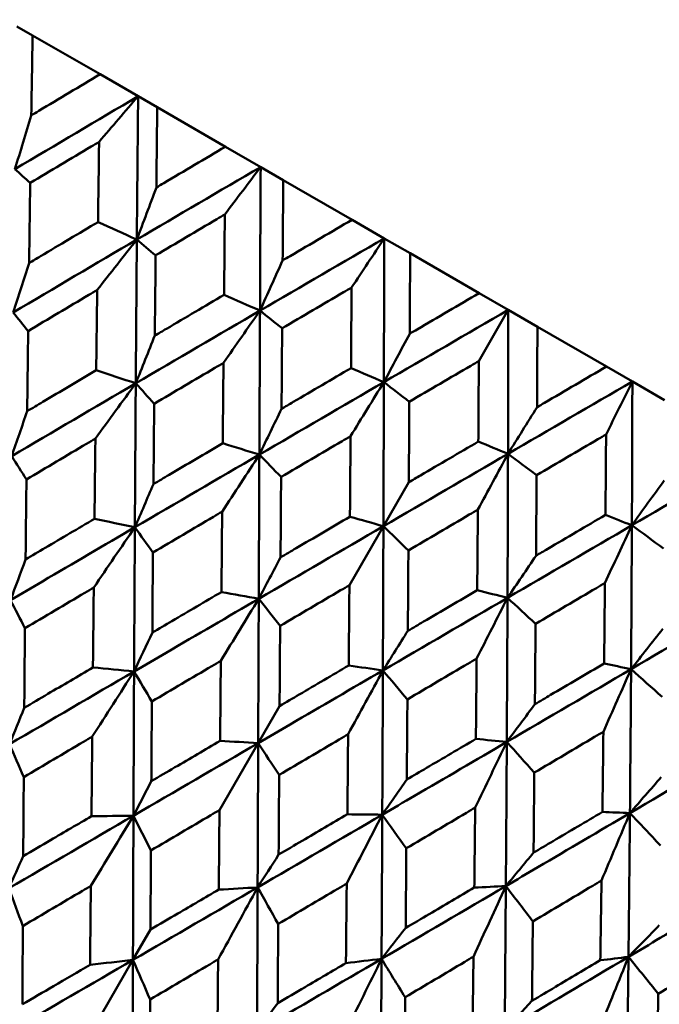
# Model space of a CAD drawing. Header units: millimetres. Extents: x 626 to 2725, y 57 to 2097.
# Tile 118 of 133: x 971.63 to 977.1, y 266.6 to 275.01. Entities that reach past the tile are written whole.
import ezdxf

# ---------------------------------------------------------------- set-up
doc = ezdxf.new("R2010")
doc.units = ezdxf.units.MM
doc.header["$LTSCALE"] = 10
doc.layers.add('Widoczne (ISO)', color=7, linetype='Continuous', lineweight=50)

msp = doc.modelspace()

# ---------------------------------------------------------------- linework, layer by layer
at = {"layer": 'Widoczne (ISO)'}
for p, q in [((971.606, 274.9573), (971.7399, 274.88)), ((972.316, 274.5473), (971.7399, 274.88)), ((972.316, 274.5473), (972.6414, 274.3595)), ((972.6414, 274.3595), (972.8051, 274.265)), ((973.3881, 273.9283), (972.8051, 274.265)), ((973.3881, 273.9283), (973.6892, 273.7545)), ((973.6892, 273.7545), (973.8821, 273.6431)), ((974.4698, 273.3038), (973.8821, 273.6431)), ((974.4698, 273.3038), (974.7454, 273.1447)), ((974.7454, 273.1447), (974.9668, 273.0169)), ((975.5568, 272.6763), (974.9668, 273.0169)), ((975.5568, 272.6763), (975.8058, 272.5325)), ((975.5536, 272.0959), (975.8058, 272.5325)), ((975.8058, 272.5325), (976.0547, 272.3888)), ((976.6447, 272.0482), (976.0547, 272.3888)), ((976.6447, 272.0482), (976.8661, 271.9203)), ((976.8661, 271.9203), (977.1417, 271.7612)), ((974.9553, 271.0596), (974.7383, 270.6837)), ((974.4475, 270.1799), (974.7383, 270.6837)), ((973.8507, 269.1463), (973.6678, 268.8295)), ((973.3371, 268.2567), (973.6678, 268.8295)), ((972.7473, 267.2351), (972.5975, 266.9757)), ((972.2259, 266.3321), (972.5975, 266.9757))]:
    msp.add_line(p, q, dxfattribs=at)
msp.add_circle((990.3219, 297.6753), 50, dxfattribs=at)
for points, knots in [([(971.7399, 274.88), (971.7364, 274.6769), (971.7331, 274.4737), (971.7294, 274.2458), (971.729, 274.2211), (971.7286, 274.1964)], [0, 0, 0, 0, 0.06135239, 0.06135239, 0.06879633, 0.06879633, 0.06879633, 0.06879633]), ([(971.7286, 274.1964), (971.7497, 274.2091), (971.7709, 274.2217), (971.9665, 274.3388), (972.1412, 274.4432), (972.316, 274.5473)], [0.05393723, 0.05393723, 0.05393723, 0.05393723, 0.06137399, 0.06137399, 0.12273355, 0.12273355, 0.12273355, 0.12273355]), ([(972.8051, 274.265), (972.8028, 274.0612), (972.8005, 273.8574), (972.798, 273.6288), (972.7977, 273.6041), (972.7974, 273.5793)], [0, 0, 0, 0, 0.06135239, 0.06135239, 0.06879633, 0.06879633, 0.06879633, 0.06879633]), ([(972.3081, 273.9697), (972.2853, 273.9561), (972.2624, 273.9425), (972.0661, 273.8255), (971.8928, 273.7221), (971.7197, 273.6185)], [0.05804162, 0.05804162, 0.05804162, 0.05804162, 0.06605559, 0.06605559, 0.12689392, 0.12689392, 0.12689392, 0.12689392]), ([(972.2991, 273.2839), (972.3017, 273.4859), (972.3043, 273.6879), (972.3074, 273.9164), (972.3077, 273.9431), (972.3081, 273.9697)], [0.00523804, 0.00523804, 0.00523804, 0.00523804, 0.06606705, 0.06606705, 0.07409033, 0.07409033, 0.07409033, 0.07409033]), ([(972.7974, 273.5793), (972.8187, 273.5919), (972.84, 273.6045), (973.0367, 273.7209), (973.2124, 273.8247), (973.3881, 273.9283)], [0.05393723, 0.05393723, 0.05393723, 0.05393723, 0.06137399, 0.06137399, 0.12273355, 0.12273355, 0.12273355, 0.12273355]), ([(971.7197, 273.6185), (971.7168, 273.4285), (971.7141, 273.2385), (971.7109, 273.01), (971.7103, 272.9717), (971.7098, 272.9334)], [0.00418374, 0.00418374, 0.00418374, 0.00418374, 0.06147247, 0.06147247, 0.07302352, 0.07302352, 0.07302352, 0.07302352]), ([(973.8821, 273.6431), (973.8806, 273.4389), (973.879, 273.2347), (973.8773, 273.0056), (973.8771, 272.9809), (973.8769, 272.9561)], [0, 0, 0, 0, 0.06135239, 0.06135239, 0.06879633, 0.06879633, 0.06879633, 0.06879633]), ([(973.3828, 273.3492), (973.3598, 273.3357), (973.3369, 273.3221), (973.1396, 273.2057), (972.9654, 273.1028), (972.7913, 272.9997)], [0.05804162, 0.05804162, 0.05804162, 0.05804162, 0.06605559, 0.06605559, 0.12689392, 0.12689392, 0.12689392, 0.12689392]), ([(973.3766, 272.6619), (973.3784, 272.8643), (973.3802, 273.0667), (973.3823, 273.2958), (973.3826, 273.3225), (973.3828, 273.3492)], [0.00523804, 0.00523804, 0.00523804, 0.00523804, 0.06606705, 0.06606705, 0.07409033, 0.07409033, 0.07409033, 0.07409033]), ([(971.7098, 272.9334), (971.7427, 272.953), (971.7756, 272.9726), (971.9719, 273.0895), (972.1355, 273.1868), (972.2991, 273.2839)], [0.04993807, 0.04993807, 0.04993807, 0.04993807, 0.0614821, 0.0614821, 0.11877783, 0.11877783, 0.11877783, 0.11877783]), ([(973.8769, 272.9561), (973.8983, 272.9686), (973.9197, 272.9812), (974.1172, 273.0971), (974.2935, 273.2005), (974.4698, 273.3038)], [0.05393723, 0.05393723, 0.05393723, 0.05393723, 0.06137399, 0.06137399, 0.12273355, 0.12273355, 0.12273355, 0.12273355]), ([(972.7913, 272.9997), (972.7894, 272.8093), (972.7875, 272.6187), (972.7852, 272.3897), (972.7849, 272.3513), (972.7845, 272.3129)], [0.00418374, 0.00418374, 0.00418374, 0.00418374, 0.06147247, 0.06147247, 0.07302352, 0.07302352, 0.07302352, 0.07302352]), ([(974.9668, 273.0169), (974.9656, 272.8125), (974.9645, 272.608), (974.9632, 272.3787), (974.963, 272.3539), (974.9629, 272.3291)], [0, 0, 0, 0, 0.06135239, 0.06135239, 0.06879633, 0.06879633, 0.06879633, 0.06879633]), ([(972.2918, 272.7035), (972.2677, 272.6892), (972.2436, 272.6749), (972.0468, 272.558), (971.8744, 272.4553), (971.702, 272.3525)], [0.06241522, 0.06241522, 0.06241522, 0.06241522, 0.0708546, 0.0708546, 0.13127416, 0.13127416, 0.13127416, 0.13127416]), ([(972.2835, 272.0168), (972.2858, 272.2177), (972.2883, 272.4185), (972.2911, 272.6474), (972.2914, 272.6754), (972.2918, 272.7035)], [0.01044349, 0.01044349, 0.01044349, 0.01044349, 0.07085106, 0.07085106, 0.07930241, 0.07930241, 0.07930241, 0.07930241]), ([(972.7845, 272.3129), (972.8176, 272.3324), (972.8506, 272.3519), (973.0479, 272.4683), (973.2122, 272.5651), (973.3766, 272.6619)], [0.04993807, 0.04993807, 0.04993807, 0.04993807, 0.0614821, 0.0614821, 0.11877783, 0.11877783, 0.11877783, 0.11877783]), ([(974.4661, 272.7238), (974.443, 272.7103), (974.42, 272.6968), (974.2221, 272.5807), (974.0474, 272.4781), (973.8727, 272.3754)], [0.05804162, 0.05804162, 0.05804162, 0.05804162, 0.06605559, 0.06605559, 0.12689392, 0.12689392, 0.12689392, 0.12689392]), ([(974.4614, 272.0355), (974.4628, 272.2382), (974.4642, 272.4409), (974.4657, 272.6703), (974.4659, 272.697), (974.4661, 272.7238)], [0.00523804, 0.00523804, 0.00523804, 0.00523804, 0.06606705, 0.06606705, 0.07409033, 0.07409033, 0.07409033, 0.07409033]), ([(974.9629, 272.3291), (974.9843, 272.3416), (975.0057, 272.3541), (975.2036, 272.4699), (975.3802, 272.5731), (975.5568, 272.6763)], [0.05393723, 0.05393723, 0.05393723, 0.05393723, 0.06137399, 0.06137399, 0.12273355, 0.12273355, 0.12273355, 0.12273355]), ([(971.702, 272.3525), (971.6998, 272.1759), (971.6976, 271.9993), (971.6948, 271.7709), (971.6942, 271.7192), (971.6936, 271.6674)], [0.00838421, 0.00838421, 0.00838421, 0.00838421, 0.06155515, 0.06155515, 0.07712864, 0.07712864, 0.07712864, 0.07712864]), ([(973.8727, 272.3754), (973.8713, 272.1846), (973.8699, 271.9938), (973.8683, 271.7644), (973.868, 271.7259), (973.8678, 271.6875)], [0.00418374, 0.00418374, 0.00418374, 0.00418374, 0.06147247, 0.06147247, 0.07302352, 0.07302352, 0.07302352, 0.07302352]), ([(976.0547, 272.3888), (976.0537, 272.1843), (976.0526, 271.9798), (976.0513, 271.7505), (976.0511, 271.7257), (976.051, 271.7009)], [0, 0, 0, 0, 0.06135239, 0.06135239, 0.06879633, 0.06879633, 0.06879633, 0.06879633]), ([(973.3713, 272.0803), (973.3471, 272.066), (973.3229, 272.0517), (973.1254, 271.9353), (972.9522, 271.833), (972.7791, 271.7307)], [0.06241522, 0.06241522, 0.06241522, 0.06241522, 0.0708546, 0.0708546, 0.13127416, 0.13127416, 0.13127416, 0.13127416]), ([(973.3651, 271.3923), (973.3669, 271.5935), (973.3687, 271.7947), (973.3708, 272.024), (973.3711, 272.0521), (973.3713, 272.0803)], [0.01044349, 0.01044349, 0.01044349, 0.01044349, 0.07085106, 0.07085106, 0.07930241, 0.07930241, 0.07930241, 0.07930241]), ([(975.5536, 272.0959), (975.5306, 272.0824), (975.5075, 272.0689), (975.3094, 271.953), (975.1345, 271.8505), (974.9595, 271.7479)], [0.05804162, 0.05804162, 0.05804162, 0.05804162, 0.06605559, 0.06605559, 0.12689392, 0.12689392, 0.12689392, 0.12689392]), ([(975.5494, 271.4074), (975.5507, 271.6101), (975.552, 271.8129), (975.5533, 272.0424), (975.5535, 272.0691), (975.5536, 272.0959)], [0.00523804, 0.00523804, 0.00523804, 0.00523804, 0.06606705, 0.06606705, 0.07409033, 0.07409033, 0.07409033, 0.07409033]), ([(971.6936, 271.6674), (971.7381, 271.6938), (971.7826, 271.7202), (971.9791, 271.8367), (972.1313, 271.9268), (972.2835, 272.0168)], [0.04598621, 0.04598621, 0.04598621, 0.04598621, 0.06155279, 0.06155279, 0.11473062, 0.11473062, 0.11473062, 0.11473062]), ([(973.8678, 271.6875), (973.9009, 271.7069), (973.9341, 271.7264), (974.132, 271.8424), (974.2967, 271.939), (974.4614, 272.0355)], [0.04993807, 0.04993807, 0.04993807, 0.04993807, 0.0614821, 0.0614821, 0.11877783, 0.11877783, 0.11877783, 0.11877783]), ([(976.051, 271.7009), (976.0724, 271.7134), (976.0938, 271.7259), (976.2917, 271.8417), (976.4682, 271.9449), (976.6447, 272.0482)], [0.05393723, 0.05393723, 0.05393723, 0.05393723, 0.06137399, 0.06137399, 0.12273355, 0.12273355, 0.12273355, 0.12273355]), ([(972.7791, 271.7307), (972.7775, 271.5537), (972.7759, 271.3767), (972.774, 271.1479), (972.7735, 271.096), (972.7731, 271.0441)], [0.00838421, 0.00838421, 0.00838421, 0.00838421, 0.06155515, 0.06155515, 0.07712864, 0.07712864, 0.07712864, 0.07712864]), ([(974.9595, 271.7479), (974.9584, 271.557), (974.9572, 271.366), (974.9558, 271.1366), (974.9556, 271.0981), (974.9553, 271.0596)], [0.00418374, 0.00418374, 0.00418374, 0.00418374, 0.06147247, 0.06147247, 0.07302352, 0.07302352, 0.07302352, 0.07302352]), ([(972.2766, 271.4333), (972.2517, 271.4185), (972.2268, 271.4037), (972.0301, 271.2871), (971.8585, 271.1852), (971.687, 271.0832)], [0.06686277, 0.06686277, 0.06686277, 0.06686277, 0.07557848, 0.07557848, 0.13558897, 0.13558897, 0.13558897, 0.13558897]), ([(972.269, 270.7472), (972.2711, 270.9469), (972.2734, 271.1465), (972.276, 271.3752), (972.2763, 271.4042), (972.2766, 271.4333)], [0.01556037, 0.01556037, 0.01556037, 0.01556037, 0.07555527, 0.07555527, 0.08428623, 0.08428623, 0.08428623, 0.08428623]), ([(972.7731, 271.0441), (972.8178, 271.0704), (972.8624, 271.0967), (973.0597, 271.2128), (973.2124, 271.3026), (973.3651, 271.3923)], [0.04598621, 0.04598621, 0.04598621, 0.04598621, 0.06155279, 0.06155279, 0.11473062, 0.11473062, 0.11473062, 0.11473062]), ([(974.4573, 271.4533), (974.433, 271.4391), (974.4087, 271.4248), (974.2108, 271.3086), (974.0373, 271.2066), (973.8637, 271.1045)], [0.06241522, 0.06241522, 0.06241522, 0.06241522, 0.0708546, 0.0708546, 0.13127416, 0.13127416, 0.13127416, 0.13127416]), ([(974.4521, 270.7648), (974.4536, 270.9661), (974.4552, 271.1675), (974.4568, 271.397), (974.4571, 271.4251), (974.4573, 271.4533)], [0.01044349, 0.01044349, 0.01044349, 0.01044349, 0.07085106, 0.07085106, 0.07930241, 0.07930241, 0.07930241, 0.07930241]), ([(974.9553, 271.0596), (974.9885, 271.079), (975.0217, 271.0984), (975.2198, 271.2144), (975.3846, 271.3109), (975.5494, 271.4074)], [0.04993807, 0.04993807, 0.04993807, 0.04993807, 0.0614821, 0.0614821, 0.11877783, 0.11877783, 0.11877783, 0.11877783]), ([(976.6412, 271.468), (976.6182, 271.4545), (976.5951, 271.441), (976.3972, 271.3249), (976.2224, 271.2224), (976.0475, 271.1198)], [0.05804162, 0.05804162, 0.05804162, 0.05804162, 0.06605559, 0.06605559, 0.12689392, 0.12689392, 0.12689392, 0.12689392]), ([(976.6362, 270.7799), (976.6378, 270.9825), (976.6393, 271.1851), (976.6409, 271.4145), (976.641, 271.4412), (976.6412, 271.468)], [0.00523804, 0.00523804, 0.00523804, 0.00523804, 0.06606705, 0.06606705, 0.07409033, 0.07409033, 0.07409033, 0.07409033]), ([(971.687, 271.0832), (971.6852, 270.9203), (971.6835, 270.7573), (971.6812, 270.5294), (971.6805, 270.4645), (971.6799, 270.3996)], [0.01259731, 0.01259731, 0.01259731, 0.01259731, 0.06159863, 0.06159863, 0.08110666, 0.08110666, 0.08110666, 0.08110666]), ([(973.8637, 271.1045), (973.8625, 270.9273), (973.8613, 270.7501), (973.8597, 270.521), (973.8594, 270.4691), (973.859, 270.4172)], [0.00838421, 0.00838421, 0.00838421, 0.00838421, 0.06155515, 0.06155515, 0.07712864, 0.07712864, 0.07712864, 0.07712864]), ([(976.0475, 271.1198), (976.0463, 270.9289), (976.045, 270.738), (976.0434, 270.5086), (976.0432, 270.4701), (976.0429, 270.4316)], [0.00418374, 0.00418374, 0.00418374, 0.00418374, 0.06147247, 0.06147247, 0.07302352, 0.07302352, 0.07302352, 0.07302352]), ([(973.3599, 270.8078), (973.3349, 270.7931), (973.3099, 270.7784), (973.1126, 270.6621), (972.9405, 270.5605), (972.7683, 270.4589)], [0.06686277, 0.06686277, 0.06686277, 0.06686277, 0.07557848, 0.07557848, 0.13558897, 0.13558897, 0.13558897, 0.13558897]), ([(973.3538, 270.1209), (973.3556, 270.3208), (973.3574, 270.5207), (973.3594, 270.7497), (973.3597, 270.7788), (973.3599, 270.8078)], [0.01556037, 0.01556037, 0.01556037, 0.01556037, 0.07555527, 0.07555527, 0.08428623, 0.08428623, 0.08428623, 0.08428623]), ([(975.5454, 270.8251), (975.5211, 270.8108), (975.4968, 270.7966), (975.2989, 270.6804), (975.1253, 270.5784), (974.9517, 270.4763)], [0.06241522, 0.06241522, 0.06241522, 0.06241522, 0.0708546, 0.0708546, 0.13127416, 0.13127416, 0.13127416, 0.13127416]), ([(975.54, 270.1366), (975.5417, 270.3379), (975.5432, 270.5393), (975.5449, 270.7687), (975.5452, 270.7969), (975.5454, 270.8251)], [0.01044349, 0.01044349, 0.01044349, 0.01044349, 0.07085106, 0.07085106, 0.07930241, 0.07930241, 0.07930241, 0.07930241]), ([(971.6799, 270.3996), (971.7357, 270.4326), (971.7916, 270.4656), (971.9879, 270.5815), (972.1284, 270.6644), (972.269, 270.7472)], [0.04208868, 0.04208868, 0.04208868, 0.04208868, 0.06158988, 0.06158988, 0.11059803, 0.11059803, 0.11059803, 0.11059803]), ([(973.859, 270.4172), (973.9038, 270.4434), (973.9486, 270.4697), (974.1462, 270.5855), (974.2992, 270.6752), (974.4521, 270.7648)], [0.04598621, 0.04598621, 0.04598621, 0.04598621, 0.06155279, 0.06155279, 0.11473062, 0.11473062, 0.11473062, 0.11473062]), ([(976.0429, 270.4316), (976.0761, 270.4511), (976.1092, 270.4706), (976.307, 270.5867), (976.4716, 270.6833), (976.6362, 270.7799)], [0.04993807, 0.04993807, 0.04993807, 0.04993807, 0.0614821, 0.0614821, 0.11877783, 0.11877783, 0.11877783, 0.11877783]), ([(972.6138, 270.6745), (972.3505, 270.5205), (972.0874, 270.3664), (971.7333, 270.1588), (971.642, 270.1053), (971.5508, 270.0517)], [0.3692784, 0.3692784, 0.3692784, 0.3692784, 0.4608442, 0.4608442, 0.492629, 0.492629, 0.492629, 0.492629]), ([(972.6138, 270.6745), (972.612, 270.3695), (972.6104, 270.0645), (972.6083, 269.6536), (972.6077, 269.5477), (972.6072, 269.4418)], [0.3692784, 0.3692784, 0.3692784, 0.3692784, 0.4608442, 0.4608442, 0.492629, 0.492629, 0.492629, 0.492629]), ([(974.9517, 270.4763), (974.9505, 270.2991), (974.9494, 270.1219), (974.9478, 269.8928), (974.9475, 269.8409), (974.9471, 269.789)], [0.00838421, 0.00838421, 0.00838421, 0.00838421, 0.06155515, 0.06155515, 0.07712864, 0.07712864, 0.07712864, 0.07712864]), ([(972.7683, 270.4589), (972.7671, 270.2957), (972.7658, 270.1324), (972.7641, 269.9042), (972.7636, 269.8392), (972.7632, 269.7742)], [0.01259731, 0.01259731, 0.01259731, 0.01259731, 0.06159863, 0.06159863, 0.08110666, 0.08110666, 0.08110666, 0.08110666]), ([(972.2626, 270.16), (972.2374, 270.145), (972.2122, 270.1301), (972.016, 270.014), (971.8451, 269.9128), (971.6744, 269.8116)], [0.07138254, 0.07138254, 0.07138254, 0.07138254, 0.08018544, 0.08018544, 0.13983561, 0.13983561, 0.13983561, 0.13983561]), ([(972.2555, 269.4761), (972.2575, 269.6747), (972.2596, 269.8733), (972.262, 270.1012), (972.2623, 270.1306), (972.2626, 270.16)], [0.02053386, 0.02053386, 0.02053386, 0.02053386, 0.08016461, 0.08016461, 0.08898694, 0.08898694, 0.08898694, 0.08898694]), ([(974.4475, 270.1799), (974.4224, 270.1652), (974.3974, 270.1505), (974.1999, 270.0343), (974.0275, 269.9329), (973.8552, 269.8314)], [0.06686277, 0.06686277, 0.06686277, 0.06686277, 0.07557848, 0.07557848, 0.13558897, 0.13558897, 0.13558897, 0.13558897]), ([(974.4418, 269.4927), (974.4435, 269.6927), (974.4452, 269.8927), (974.447, 270.1217), (974.4472, 270.1508), (974.4475, 270.1799)], [0.01556037, 0.01556037, 0.01556037, 0.01556037, 0.07555527, 0.07555527, 0.08428623, 0.08428623, 0.08428623, 0.08428623]), ([(974.9471, 269.789), (974.9919, 269.8152), (975.0367, 269.8414), (975.2343, 269.9573), (975.3872, 270.047), (975.54, 270.1366)], [0.04598621, 0.04598621, 0.04598621, 0.04598621, 0.06155279, 0.06155279, 0.11473062, 0.11473062, 0.11473062, 0.11473062]), ([(976.6313, 270.1981), (976.6071, 270.1838), (976.5829, 270.1696), (976.3854, 270.0531), (976.212, 269.951), (976.0386, 269.8488)], [0.06241522, 0.06241522, 0.06241522, 0.06241522, 0.0708546, 0.0708546, 0.13127416, 0.13127416, 0.13127416, 0.13127416]), ([(976.6247, 269.5104), (976.6267, 269.7115), (976.6287, 269.9126), (976.6308, 270.1418), (976.6311, 270.17), (976.6313, 270.1981)], [0.01044349, 0.01044349, 0.01044349, 0.01044349, 0.07085106, 0.07085106, 0.07930241, 0.07930241, 0.07930241, 0.07930241]), ([(973.6727, 270.0632), (973.4089, 269.9094), (973.1452, 269.7557), (972.7902, 269.5486), (972.6987, 269.4952), (972.6072, 269.4418)], [0.3692784, 0.3692784, 0.3692784, 0.3692784, 0.4608442, 0.4608442, 0.492629, 0.492629, 0.492629, 0.492629]), ([(972.7632, 269.7742), (972.8192, 269.8071), (972.8752, 269.84), (973.0721, 269.9556), (973.2129, 270.0382), (973.3538, 270.1209)], [0.04208868, 0.04208868, 0.04208868, 0.04208868, 0.06158988, 0.06158988, 0.11059803, 0.11059803, 0.11059803, 0.11059803]), ([(973.6727, 270.0632), (973.6715, 269.7579), (973.6703, 269.4526), (973.6686, 269.0414), (973.6682, 268.9355), (973.6678, 268.8295)], [0.3692784, 0.3692784, 0.3692784, 0.3692784, 0.4608442, 0.4608442, 0.492629, 0.492629, 0.492629, 0.492629]), ([(971.6744, 269.8116), (971.673, 269.6626), (971.6718, 269.5135), (971.6699, 269.2867), (971.6692, 269.2089), (971.6686, 269.1311)], [0.01681985, 0.01681985, 0.01681985, 0.01681985, 0.06159108, 0.06159108, 0.08495433, 0.08495433, 0.08495433, 0.08495433]), ([(973.8552, 269.8314), (973.8541, 269.6681), (973.853, 269.5047), (973.8516, 269.2764), (973.8511, 269.2113), (973.8507, 269.1463)], [0.01259731, 0.01259731, 0.01259731, 0.01259731, 0.06159863, 0.06159863, 0.08110666, 0.08110666, 0.08110666, 0.08110666]), ([(976.0386, 269.8488), (976.0373, 269.6717), (976.0359, 269.4946), (976.034, 269.2657), (976.0335, 269.2138), (976.0331, 269.162)], [0.00838421, 0.00838421, 0.00838421, 0.00838421, 0.06155515, 0.06155515, 0.07712864, 0.07712864, 0.07712864, 0.07712864]), ([(975.535, 269.552), (975.51, 269.5373), (975.485, 269.5225), (975.2877, 269.4063), (975.1154, 269.3048), (974.9432, 269.2032)], [0.06686277, 0.06686277, 0.06686277, 0.06686277, 0.07557848, 0.07557848, 0.13558897, 0.13558897, 0.13558897, 0.13558897]), ([(975.5286, 268.8652), (975.5306, 269.065), (975.5325, 269.2649), (975.5345, 269.4939), (975.5348, 269.5229), (975.535, 269.552)], [0.01556037, 0.01556037, 0.01556037, 0.01556037, 0.07555527, 0.07555527, 0.08428623, 0.08428623, 0.08428623, 0.08428623]), ([(971.6686, 269.1311), (971.7357, 269.1706), (971.8027, 269.21), (971.9983, 269.325), (972.1269, 269.4005), (972.2555, 269.4761)], [0.03825175, 0.03825175, 0.03825175, 0.03825175, 0.06160817, 0.06160817, 0.10638617, 0.10638617, 0.10638617, 0.10638617]), ([(973.3486, 269.533), (973.3233, 269.5181), (973.298, 269.5032), (973.1015, 269.3873), (972.9302, 269.2864), (972.759, 269.1854)], [0.07138254, 0.07138254, 0.07138254, 0.07138254, 0.08018544, 0.08018544, 0.13983561, 0.13983561, 0.13983561, 0.13983561]), ([(973.3424, 268.8485), (973.3442, 269.0473), (973.346, 269.246), (973.348, 269.4742), (973.3483, 269.5036), (973.3486, 269.533)], [0.02053386, 0.02053386, 0.02053386, 0.02053386, 0.08016461, 0.08016461, 0.08898694, 0.08898694, 0.08898694, 0.08898694]), ([(973.8507, 269.1463), (973.9068, 269.1792), (973.9629, 269.212), (974.1599, 269.3275), (974.3009, 269.4101), (974.4418, 269.4927)], [0.04208868, 0.04208868, 0.04208868, 0.04208868, 0.06158988, 0.06158988, 0.11059803, 0.11059803, 0.11059803, 0.11059803]), ([(976.0331, 269.162), (976.0778, 269.1883), (976.1224, 269.2146), (976.3197, 269.3307), (976.4722, 269.4205), (976.6247, 269.5104)], [0.04598621, 0.04598621, 0.04598621, 0.04598621, 0.06155279, 0.06155279, 0.11473062, 0.11473062, 0.11473062, 0.11473062]), ([(974.7337, 269.4506), (974.47, 269.2969), (974.2062, 269.1432), (973.8509, 268.9362), (973.7594, 268.8828), (973.6678, 268.8295)], [0.3692784, 0.3692784, 0.3692784, 0.3692784, 0.4608442, 0.4608442, 0.492629, 0.492629, 0.492629, 0.492629]), ([(974.7337, 269.4506), (974.7325, 269.1453), (974.7312, 268.84), (974.7294, 268.429), (974.7289, 268.3231), (974.7284, 268.2172)], [0.3692784, 0.3692784, 0.3692784, 0.3692784, 0.4608442, 0.4608442, 0.492629, 0.492629, 0.492629, 0.492629]), ([(972.759, 269.1854), (972.758, 269.0362), (972.757, 268.887), (972.7556, 268.6599), (972.7551, 268.582), (972.7546, 268.5042)], [0.01681985, 0.01681985, 0.01681985, 0.01681985, 0.06159108, 0.06159108, 0.08495433, 0.08495433, 0.08495433, 0.08495433]), ([(974.9432, 269.2032), (974.942, 269.0399), (974.9409, 268.8767), (974.9392, 268.6484), (974.9388, 268.5834), (974.9383, 268.5184)], [0.01259731, 0.01259731, 0.01259731, 0.01259731, 0.06159863, 0.06159863, 0.08110666, 0.08110666, 0.08110666, 0.08110666]), ([(972.2496, 268.8846), (972.2247, 268.8699), (972.1998, 268.8553), (972.0046, 268.74), (971.8344, 268.6393), (971.6642, 268.5387)], [0.07597559, 0.07597559, 0.07597559, 0.07597559, 0.08464777, 0.08464777, 0.14401425, 0.14401425, 0.14401425, 0.14401425]), ([(972.243, 268.2045), (972.2448, 268.4023), (972.2468, 268.6), (972.249, 268.8267), (972.2493, 268.8557), (972.2496, 268.8846)], [0.02530969, 0.02530969, 0.02530969, 0.02530969, 0.08465152, 0.08465152, 0.09334823, 0.09334823, 0.09334823, 0.09334823]), ([(974.4367, 268.9048), (974.4114, 268.8899), (974.3861, 268.875), (974.1895, 268.7591), (974.0183, 268.6582), (973.847, 268.5572)], [0.07138254, 0.07138254, 0.07138254, 0.07138254, 0.08018544, 0.08018544, 0.13983561, 0.13983561, 0.13983561, 0.13983561]), ([(974.4304, 268.2204), (974.4323, 268.4191), (974.4341, 268.6178), (974.4361, 268.846), (974.4364, 268.8754), (974.4367, 268.9048)], [0.02053386, 0.02053386, 0.02053386, 0.02053386, 0.08016461, 0.08016461, 0.08898694, 0.08898694, 0.08898694, 0.08898694]), ([(976.6183, 268.9266), (976.5934, 268.9118), (976.5684, 268.897), (976.3717, 268.7805), (976.1999, 268.6787), (976.028, 268.5769)], [0.06686277, 0.06686277, 0.06686277, 0.06686277, 0.07557848, 0.07557848, 0.13558897, 0.13558897, 0.13558897, 0.13558897]), ([(976.61, 268.2409), (976.6126, 268.4404), (976.615, 268.6399), (976.6176, 268.8685), (976.618, 268.8976), (976.6183, 268.9266)], [0.01556037, 0.01556037, 0.01556037, 0.01556037, 0.07555527, 0.07555527, 0.08428623, 0.08428623, 0.08428623, 0.08428623]), ([(972.7546, 268.5042), (972.8217, 268.5435), (972.8889, 268.5829), (973.0849, 268.6976), (973.2137, 268.7731), (973.3424, 268.8485)], [0.03825175, 0.03825175, 0.03825175, 0.03825175, 0.06160817, 0.06160817, 0.10638617, 0.10638617, 0.10638617, 0.10638617]), ([(975.7927, 268.8392), (975.5294, 268.6852), (975.2661, 268.5312), (974.9113, 268.324), (974.8198, 268.2706), (974.7284, 268.2172)], [0.3692784, 0.3692784, 0.3692784, 0.3692784, 0.4608442, 0.4608442, 0.492629, 0.492629, 0.492629, 0.492629]), ([(974.9383, 268.5184), (974.9943, 268.5513), (975.0503, 268.5842), (975.2471, 268.6998), (975.3879, 268.7825), (975.5286, 268.8652)], [0.04208868, 0.04208868, 0.04208868, 0.04208868, 0.06158988, 0.06158988, 0.11059803, 0.11059803, 0.11059803, 0.11059803]), ([(975.7927, 268.8392), (975.7909, 268.5342), (975.789, 268.2293), (975.7863, 267.8188), (975.7855, 267.713), (975.7848, 267.6072)], [0.3692784, 0.3692784, 0.3692784, 0.3692784, 0.4608442, 0.4608442, 0.492629, 0.492629, 0.492629, 0.492629]), ([(971.6642, 268.5387), (971.6632, 268.4037), (971.6623, 268.2688), (971.6608, 268.0435), (971.6602, 267.9532), (971.6597, 267.863)], [0.02104899, 0.02104899, 0.02104899, 0.02104899, 0.0615671, 0.0615671, 0.08866561, 0.08866561, 0.08866561, 0.08866561]), ([(973.847, 268.5572), (973.846, 268.408), (973.8451, 268.2588), (973.8436, 268.0317), (973.8432, 267.9538), (973.8427, 267.8759)], [0.01681985, 0.01681985, 0.01681985, 0.01681985, 0.06159108, 0.06159108, 0.08495433, 0.08495433, 0.08495433, 0.08495433]), ([(976.028, 268.5769), (976.0265, 268.4138), (976.025, 268.2507), (976.0228, 268.0228), (976.0222, 267.9579), (976.0216, 267.893)], [0.01259731, 0.01259731, 0.01259731, 0.01259731, 0.06159863, 0.06159863, 0.08110666, 0.08110666, 0.08110666, 0.08110666]), ([(975.5226, 268.2778), (975.4974, 268.2629), (975.4722, 268.2479), (975.276, 268.1319), (975.105, 268.0308), (974.9339, 267.9297)], [0.07138254, 0.07138254, 0.07138254, 0.07138254, 0.08018544, 0.08018544, 0.13983561, 0.13983561, 0.13983561, 0.13983561]), ([(975.515, 267.5942), (975.5173, 267.7926), (975.5195, 267.9911), (975.522, 268.219), (975.5223, 268.2484), (975.5226, 268.2778)], [0.02053386, 0.02053386, 0.02053386, 0.02053386, 0.08016461, 0.08016461, 0.08898694, 0.08898694, 0.08898694, 0.08898694]), ([(971.6597, 267.863), (971.7376, 267.9086), (971.8155, 267.9542), (972.0099, 268.068), (972.1264, 268.1363), (972.243, 268.2045)], [0.03448054, 0.03448054, 0.03448054, 0.03448054, 0.06157222, 0.06157222, 0.10209717, 0.10209717, 0.10209717, 0.10209717]), ([(973.3371, 268.2567), (973.3122, 268.2421), (973.2873, 268.2274), (973.0919, 268.1122), (972.9215, 268.0117), (972.751, 267.9112)], [0.07597559, 0.07597559, 0.07597559, 0.07597559, 0.08464777, 0.08464777, 0.14401425, 0.14401425, 0.14401425, 0.14401425]), ([(973.3309, 267.5764), (973.3328, 267.7742), (973.3345, 267.972), (973.3366, 268.1988), (973.3369, 268.2277), (973.3371, 268.2567)], [0.02530969, 0.02530969, 0.02530969, 0.02530969, 0.08465152, 0.08465152, 0.09334823, 0.09334823, 0.09334823, 0.09334823]), ([(973.8427, 267.8759), (973.9098, 267.9153), (973.977, 267.9546), (974.1729, 268.0694), (974.3017, 268.1449), (974.4304, 268.2204)], [0.03825175, 0.03825175, 0.03825175, 0.03825175, 0.06160817, 0.06160817, 0.10638617, 0.10638617, 0.10638617, 0.10638617]), ([(976.8453, 268.2315), (976.5831, 268.0768), (976.3207, 267.9223), (975.9671, 267.7144), (975.876, 267.6608), (975.7848, 267.6072)], [0.3692784, 0.3692784, 0.3692784, 0.3692784, 0.4608442, 0.4608442, 0.492629, 0.492629, 0.492629, 0.492629]), ([(976.0216, 267.893), (976.0774, 267.926), (976.1333, 267.959), (976.3295, 268.0749), (976.4698, 268.1579), (976.61, 268.2409)], [0.04208868, 0.04208868, 0.04208868, 0.04208868, 0.06158988, 0.06158988, 0.11059803, 0.11059803, 0.11059803, 0.11059803]), ([(976.8453, 268.2315), (976.8426, 267.927), (976.8396, 267.6228), (976.8352, 267.2132), (976.834, 267.1077), (976.8328, 267.0022)], [0.3692784, 0.3692784, 0.3692784, 0.3692784, 0.4608442, 0.4608442, 0.492629, 0.492629, 0.492629, 0.492629]), ([(972.751, 267.9112), (972.7502, 267.7762), (972.7495, 267.6411), (972.7482, 267.4157), (972.7477, 267.3254), (972.7473, 267.2351)], [0.02104899, 0.02104899, 0.02104899, 0.02104899, 0.0615671, 0.0615671, 0.08866561, 0.08866561, 0.08866561, 0.08866561]), ([(974.9339, 267.9297), (974.9328, 267.7806), (974.9316, 267.6315), (974.9299, 267.4046), (974.9292, 267.3268), (974.9286, 267.249)], [0.01681985, 0.01681985, 0.01681985, 0.01681985, 0.06159108, 0.06159108, 0.08495433, 0.08495433, 0.08495433, 0.08495433]), ([(972.2374, 267.6083), (972.2134, 267.5942), (972.1895, 267.5801), (971.9958, 267.4659), (971.826, 267.3657), (971.6563, 267.2656)], [0.0806421, 0.0806421, 0.0806421, 0.0806421, 0.08897282, 0.08897282, 0.14811965, 0.14811965, 0.14811965, 0.14811965]), ([(972.2312, 266.9336), (972.233, 267.1307), (972.2348, 267.3277), (972.2368, 267.5526), (972.2371, 267.5805), (972.2374, 267.6083)], [0.02983351, 0.02983351, 0.02983351, 0.02983351, 0.0889495, 0.0889495, 0.09731113, 0.09731113, 0.09731113, 0.09731113]), ([(974.4247, 267.6288), (974.3998, 267.6141), (974.3749, 267.5994), (974.1797, 267.4842), (974.0094, 267.3836), (973.839, 267.2831)], [0.07597559, 0.07597559, 0.07597559, 0.07597559, 0.08464777, 0.08464777, 0.14401425, 0.14401425, 0.14401425, 0.14401425]), ([(974.4178, 266.9489), (974.4198, 267.1465), (974.4219, 267.3442), (974.4241, 267.5709), (974.4244, 267.5999), (974.4247, 267.6288)], [0.02530969, 0.02530969, 0.02530969, 0.02530969, 0.08465152, 0.08465152, 0.09334823, 0.09334823, 0.09334823, 0.09334823]), ([(976.6021, 267.6545), (976.577, 267.6396), (976.5519, 267.6246), (976.3564, 267.5081), (976.186, 267.4066), (976.0156, 267.3052)], [0.07138254, 0.07138254, 0.07138254, 0.07138254, 0.08018544, 0.08018544, 0.13983561, 0.13983561, 0.13983561, 0.13983561]), ([(976.5921, 266.9723), (976.5952, 267.1704), (976.5981, 267.3684), (976.6013, 267.5959), (976.6017, 267.6252), (976.6021, 267.6545)], [0.02053386, 0.02053386, 0.02053386, 0.02053386, 0.08016461, 0.08016461, 0.08898694, 0.08898694, 0.08898694, 0.08898694]), ([(977.8875, 267.6297), (977.6269, 267.4742), (977.366, 267.3188), (977.0142, 267.1098), (976.9236, 267.056), (976.8328, 267.0022)], [0.3692784, 0.3692784, 0.3692784, 0.3692784, 0.4608442, 0.4608442, 0.492629, 0.492629, 0.492629, 0.492629]), ([(972.7473, 267.2351), (972.8252, 267.2806), (972.9032, 267.3262), (973.0978, 267.44), (973.2144, 267.5082), (973.3309, 267.5764)], [0.03448054, 0.03448054, 0.03448054, 0.03448054, 0.06157222, 0.06157222, 0.10209717, 0.10209717, 0.10209717, 0.10209717]), ([(974.9286, 267.249), (974.9957, 267.2884), (975.0627, 267.3278), (975.2582, 267.4429), (975.3866, 267.5185), (975.515, 267.5942)], [0.03825175, 0.03825175, 0.03825175, 0.03825175, 0.06160817, 0.06160817, 0.10638617, 0.10638617, 0.10638617, 0.10638617]), ([(973.839, 267.2831), (973.8382, 267.148), (973.8373, 267.013), (973.8359, 266.7877), (973.8354, 266.6974), (973.8348, 266.6071)], [0.02104899, 0.02104899, 0.02104899, 0.02104899, 0.0615671, 0.0615671, 0.08866561, 0.08866561, 0.08866561, 0.08866561]), ([(976.0156, 267.3052), (976.014, 267.1563), (976.0124, 267.0075), (976.0099, 266.781), (976.009, 266.7034), (976.0081, 266.6257)], [0.01681985, 0.01681985, 0.01681985, 0.01681985, 0.06159108, 0.06159108, 0.08495433, 0.08495433, 0.08495433, 0.08495433]), ([(971.6563, 267.2656), (971.6556, 267.1449), (971.655, 267.0241), (971.6539, 266.801), (971.6535, 266.6986), (971.653, 266.5962)], [0.02528165, 0.02528165, 0.02528165, 0.02528165, 0.06150593, 0.06150593, 0.09223152, 0.09223152, 0.09223152, 0.09223152]), ([(977.671, 267.0374), (977.646, 267.0224), (977.621, 267.0073), (977.4267, 266.8902), (977.2572, 266.7882), (977.0877, 266.6862)], [0.07138254, 0.07138254, 0.07138254, 0.07138254, 0.08018544, 0.08018544, 0.13983561, 0.13983561, 0.13983561, 0.13983561]), ([(971.653, 266.5962), (971.7415, 266.6478), (971.8299, 266.6994), (972.0226, 266.8118), (972.1269, 266.8727), (972.2312, 266.9336)], [0.03078053, 0.03078053, 0.03078053, 0.03078053, 0.06149921, 0.06149921, 0.09773041, 0.09773041, 0.09773041, 0.09773041]), ([(973.3255, 266.9801), (973.3015, 266.966), (973.2776, 266.9519), (973.0839, 266.8377), (972.9141, 266.7375), (972.7442, 266.6374)], [0.0806421, 0.0806421, 0.0806421, 0.0806421, 0.08897282, 0.08897282, 0.14811965, 0.14811965, 0.14811965, 0.14811965]), ([(973.3192, 266.3055), (973.321, 266.5025), (973.3229, 266.6995), (973.3249, 266.9244), (973.3252, 266.9522), (973.3255, 266.9801)], [0.02983351, 0.02983351, 0.02983351, 0.02983351, 0.0889495, 0.0889495, 0.09731113, 0.09731113, 0.09731113, 0.09731113]), ([(973.8348, 266.6071), (973.9127, 266.6528), (973.9906, 266.6984), (974.1849, 266.8123), (974.3014, 266.8806), (974.4178, 266.9489)], [0.03448054, 0.03448054, 0.03448054, 0.03448054, 0.06157222, 0.06157222, 0.10209717, 0.10209717, 0.10209717, 0.10209717]), ([(975.508, 267.0034), (975.4832, 266.9887), (975.4583, 266.9739), (975.2637, 266.8583), (975.0938, 266.7575), (974.9238, 266.6567)], [0.07597559, 0.07597559, 0.07597559, 0.07597559, 0.08464777, 0.08464777, 0.14401425, 0.14401425, 0.14401425, 0.14401425]), ([(975.4992, 266.3245), (975.5018, 266.5218), (975.5044, 266.7192), (975.5072, 266.9455), (975.5076, 266.9745), (975.508, 267.0034)], [0.02530969, 0.02530969, 0.02530969, 0.02530969, 0.08465152, 0.08465152, 0.09334823, 0.09334823, 0.09334823, 0.09334823]), ([(976.0081, 266.6257), (976.0749, 266.6653), (976.1417, 266.7049), (976.3364, 266.8204), (976.4643, 266.8963), (976.5921, 266.9723)], [0.03825175, 0.03825175, 0.03825175, 0.03825175, 0.06160817, 0.06160817, 0.10638617, 0.10638617, 0.10638617, 0.10638617]), ([(977.0877, 266.6862), (977.0854, 266.5377), (977.0831, 266.3893), (977.0795, 266.1635), (977.0783, 266.086), (977.077, 266.0086)], [0.01681985, 0.01681985, 0.01681985, 0.01681985, 0.06159108, 0.06159108, 0.08495433, 0.08495433, 0.08495433, 0.08495433]), ([(972.7442, 266.6374), (972.7436, 266.5167), (972.7431, 266.396), (972.742, 266.1728), (972.7416, 266.0704), (972.7411, 265.968)], [0.02528165, 0.02528165, 0.02528165, 0.02528165, 0.06150593, 0.06150593, 0.09223152, 0.09223152, 0.09223152, 0.09223152]), ([(974.9238, 266.6567), (974.9227, 266.5219), (974.9216, 266.387), (974.9196, 266.162), (974.9189, 266.0719), (974.9181, 265.9817)], [0.02104899, 0.02104899, 0.02104899, 0.02104899, 0.0615671, 0.0615671, 0.08866561, 0.08866561, 0.08866561, 0.08866561])]:
    msp.add_open_spline(points, degree=3, knots=knots, dxfattribs=at)
for points in [[(972.6414, 274.3595), (972.2899, 274.1523), (971.939, 273.9444), (971.5887, 273.7361)], [(972.3081, 273.9697), (972.4193, 274.1), (972.5304, 274.23), (972.6414, 274.3595)], [(972.6414, 274.3595), (972.6376, 273.9515), (972.6341, 273.5431), (972.6308, 273.1344)], [(971.7286, 274.1964), (971.6818, 274.0428), (971.6351, 273.8893), (971.5887, 273.7361)], [(973.6892, 273.7545), (973.336, 273.5483), (972.9832, 273.3416), (972.6308, 273.1344)], [(973.3828, 273.3492), (973.4851, 273.4847), (973.5872, 273.6198), (973.6892, 273.7545)], [(973.6892, 273.7545), (973.6872, 273.3456), (973.6852, 272.9362), (973.6834, 272.5267)], [(971.5887, 273.7361), (971.6323, 273.6969), (971.676, 273.6577), (971.7197, 273.6185)], [(972.7974, 273.5793), (972.7417, 273.4308), (972.6862, 273.2825), (972.6308, 273.1344)], [(972.6308, 273.1344), (972.5202, 273.1842), (972.4097, 273.2341), (972.2991, 273.2839)], [(972.6308, 273.1344), (972.278, 272.9269), (971.9256, 272.719), (971.5738, 272.5107)], [(972.2918, 272.7035), (972.405, 272.8476), (972.518, 272.9912), (972.6308, 273.1344)], [(972.6308, 273.1344), (972.6275, 272.7251), (972.6245, 272.3155), (972.6216, 271.9057)], [(972.6308, 273.1344), (972.6843, 273.0895), (972.7378, 273.0446), (972.7913, 272.9997)], [(974.7454, 273.1447), (974.3912, 272.9391), (974.0371, 272.7331), (973.6834, 272.5267)], [(974.4661, 272.7238), (974.5594, 272.8645), (974.6525, 273.0048), (974.7454, 273.1447)], [(974.7454, 273.1447), (974.7444, 272.7352), (974.7433, 272.3253), (974.7422, 271.9154)], [(971.7098, 272.9334), (971.6643, 272.7923), (971.6189, 272.6514), (971.5738, 272.5107)], [(973.8769, 272.9561), (973.8123, 272.8127), (973.7477, 272.6696), (973.6834, 272.5267)], [(973.6834, 272.5267), (973.5811, 272.5718), (973.4788, 272.6168), (973.3766, 272.6619)], [(971.5738, 272.5107), (971.6165, 272.458), (971.6593, 272.4053), (971.702, 272.3525)], [(973.6834, 272.5267), (973.3291, 272.32), (972.9752, 272.113), (972.6216, 271.9057)], [(973.3713, 272.0803), (973.4755, 272.2295), (973.5795, 272.3783), (973.6834, 272.5267)], [(973.6834, 272.5267), (973.6815, 272.1166), (973.6797, 271.7063), (973.6779, 271.2959)], [(973.6834, 272.5267), (973.7465, 272.4763), (973.8096, 272.4258), (973.8727, 272.3754)], [(975.8058, 272.5325), (975.4512, 272.3271), (975.0966, 272.1214), (974.7422, 271.9154)], [(975.8058, 272.5325), (975.8051, 272.1228), (975.8043, 271.7128), (975.8031, 271.3029)], [(974.9629, 272.3291), (974.8892, 272.191), (974.8156, 272.0531), (974.7422, 271.9154)], [(972.7845, 272.3129), (972.7301, 272.177), (972.6758, 272.0412), (972.6216, 271.9057)], [(972.6216, 271.9057), (972.5089, 271.9428), (972.3962, 271.9798), (972.2835, 272.0168)], [(974.7422, 271.9154), (974.6486, 271.9554), (974.555, 271.9955), (974.4614, 272.0355)], [(972.6216, 271.9057), (972.2677, 271.6982), (971.9142, 271.4904), (971.5611, 271.2823)], [(972.2766, 271.4333), (972.3918, 271.5912), (972.5068, 271.7487), (972.6216, 271.9057)], [(972.6216, 271.9057), (972.6188, 271.4955), (972.6162, 271.085), (972.6138, 270.6745)], [(972.6216, 271.9057), (972.6741, 271.8474), (972.7266, 271.789), (972.7791, 271.7307)], [(974.7422, 271.9154), (974.3873, 271.7091), (974.0324, 271.5026), (973.6779, 271.2959)], [(974.4573, 271.4533), (974.5524, 271.6077), (974.6474, 271.7618), (974.7422, 271.9154)], [(974.7422, 271.9154), (974.741, 271.5049), (974.7397, 271.0943), (974.7383, 270.6837)], [(974.7422, 271.9154), (974.8146, 271.8596), (974.8871, 271.8038), (974.9595, 271.7479)], [(976.8661, 271.9203), (976.5119, 271.7147), (976.1575, 271.5089), (975.8031, 271.3029)], [(976.6412, 271.468), (976.7164, 271.6191), (976.7914, 271.7699), (976.8661, 271.9203)], [(976.8661, 271.9203), (976.8652, 271.5107), (976.8638, 271.1011), (976.8619, 270.6916)], [(971.6936, 271.6674), (971.6493, 271.5389), (971.6052, 271.4105), (971.5611, 271.2823)], [(973.8678, 271.6875), (973.8043, 271.5567), (973.741, 271.4262), (973.6779, 271.2959)], [(976.051, 271.7009), (975.9682, 271.568), (975.8856, 271.4353), (975.8031, 271.3029)], [(973.6779, 271.2959), (973.5736, 271.328), (973.4694, 271.3602), (973.3651, 271.3923)], [(975.8031, 271.3029), (975.7185, 271.3377), (975.634, 271.3725), (975.5494, 271.4074)], [(977.9223, 271.3105), (977.5691, 271.1043), (977.2156, 270.898), (976.8619, 270.6916)], [(971.5611, 271.2823), (971.6031, 271.2159), (971.645, 271.1496), (971.687, 271.0832)], [(973.6779, 271.2959), (973.3229, 271.089), (972.9682, 270.8818), (972.6138, 270.6745)], [(973.3599, 270.8078), (973.4661, 270.971), (973.5721, 271.1337), (973.6779, 271.2959)], [(973.6779, 271.2959), (973.6761, 270.885), (973.6744, 270.4741), (973.6727, 270.0632)], [(973.6779, 271.2959), (973.7398, 271.2321), (973.8018, 271.1683), (973.8637, 271.1045)], [(975.8031, 271.3029), (975.4482, 271.0966), (975.0932, 270.8902), (974.7383, 270.6837)], [(975.5454, 270.8251), (975.6315, 270.9847), (975.7174, 271.144), (975.8031, 271.3029)], [(975.8031, 271.3029), (975.8019, 270.8924), (975.8005, 270.4818), (975.7987, 270.0714)], [(975.8031, 271.3029), (975.8846, 271.2418), (975.966, 271.1808), (976.0475, 271.1198)], [(977.137, 271.0739), (977.0452, 270.9462), (976.9535, 270.8188), (976.8619, 270.6916)], [(972.7731, 271.0441), (972.7199, 270.9208), (972.6668, 270.7976), (972.6138, 270.6745)], [(972.6138, 270.6745), (972.4989, 270.6988), (972.3839, 270.723), (972.269, 270.7472)], [(974.7383, 270.6837), (974.6429, 270.7107), (974.5475, 270.7377), (974.4521, 270.7648)], [(976.8619, 270.6916), (976.7867, 270.721), (976.7115, 270.7504), (976.6362, 270.7799)], [(972.2626, 270.16), (972.3799, 270.332), (972.4969, 270.5035), (972.6138, 270.6745)], [(972.6138, 270.6745), (972.6653, 270.6027), (972.7168, 270.5308), (972.7683, 270.4589)], [(974.7383, 270.6837), (974.383, 270.4769), (974.0278, 270.2701), (973.6727, 270.0632)], [(974.7383, 270.6837), (974.7369, 270.2726), (974.7354, 269.8615), (974.7337, 269.4506)], [(974.7383, 270.6837), (974.8094, 270.6146), (974.8805, 270.5455), (974.9517, 270.4763)], [(976.8619, 270.6916), (976.5077, 270.4849), (976.1533, 270.2782), (975.7987, 270.0714)], [(976.6313, 270.1981), (976.7084, 270.363), (976.7853, 270.5274), (976.8619, 270.6916)], [(976.8619, 270.6916), (976.86, 270.2815), (976.8577, 269.8714), (976.855, 269.4616)], [(976.8619, 270.6916), (976.9521, 270.6255), (977.0422, 270.5595), (977.1324, 270.4934)], [(971.6799, 270.3996), (971.6368, 270.2835), (971.5937, 270.1675), (971.5508, 270.0517)], [(973.859, 270.4172), (973.7968, 270.299), (973.7347, 270.181), (973.6727, 270.0632)], [(976.0429, 270.4316), (975.9614, 270.3114), (975.88, 270.1913), (975.7987, 270.0714)], [(975.7987, 270.0714), (975.7125, 270.0932), (975.6263, 270.1149), (975.54, 270.1366)], [(971.5508, 270.0517), (971.592, 269.9717), (971.6332, 269.8917), (971.6744, 269.8116)], [(973.3486, 269.533), (973.4569, 269.7102), (973.5649, 269.8869), (973.6727, 270.0632)], [(973.6727, 270.0632), (973.5664, 270.0824), (973.4601, 270.1016), (973.3538, 270.1209)], [(973.6727, 270.0632), (973.7335, 269.9859), (973.7943, 269.9087), (973.8552, 269.8314)], [(975.7987, 270.0714), (975.4438, 269.8645), (975.0888, 269.6575), (974.7337, 269.4506)], [(975.535, 269.552), (975.6232, 269.7256), (975.7111, 269.8987), (975.7987, 270.0714)], [(975.7987, 270.0714), (975.797, 269.6605), (975.795, 269.2498), (975.7927, 268.8392)], [(975.7987, 270.0714), (975.8787, 269.9972), (975.9587, 269.923), (976.0386, 269.8488)], [(977.9144, 270.0839), (977.5616, 269.8764), (977.2084, 269.669), (976.855, 269.4616)], [(977.1262, 269.8062), (977.0357, 269.6911), (976.9453, 269.5763), (976.855, 269.4616)], [(972.7632, 269.7742), (972.7111, 269.6633), (972.6591, 269.5525), (972.6072, 269.4418)], [(974.9471, 269.789), (974.8759, 269.676), (974.8048, 269.5632), (974.7337, 269.4506)], [(972.6072, 269.4418), (972.49, 269.4532), (972.3728, 269.4647), (972.2555, 269.4761)], [(974.7337, 269.4506), (974.6364, 269.4646), (974.5391, 269.4787), (974.4418, 269.4927)], [(976.855, 269.4616), (976.5011, 269.254), (976.147, 269.0465), (975.7927, 268.8392)], [(976.6183, 268.9266), (976.6975, 269.1053), (976.7764, 269.2837), (976.855, 269.4616)], [(976.855, 269.4616), (976.7782, 269.4779), (976.7014, 269.4942), (976.6247, 269.5104)], [(976.855, 269.4616), (976.8522, 269.0513), (976.849, 268.6412), (976.8453, 268.2315)], [(976.855, 269.4616), (976.9434, 269.3825), (977.0319, 269.3034), (977.1203, 269.2243)], [(972.6072, 269.4418), (972.2523, 269.2347), (971.8974, 269.0274), (971.5427, 268.82)], [(972.2496, 268.8846), (972.369, 269.0709), (972.4882, 269.2566), (972.6072, 269.4418)], [(972.6072, 269.4418), (972.6052, 269.0309), (972.6034, 268.6198), (972.6018, 268.2085)], [(972.6072, 269.4418), (972.6578, 269.3564), (972.7084, 269.2709), (972.759, 269.1854)], [(974.4367, 268.9048), (974.536, 269.0872), (974.635, 269.2691), (974.7337, 269.4506)], [(974.7337, 269.4506), (974.8035, 269.3681), (974.8733, 269.2857), (974.9432, 269.2032)], [(971.6686, 269.1311), (971.6266, 269.0273), (971.5846, 268.9236), (971.5427, 268.82)], [(976.0331, 269.162), (975.9529, 269.0542), (975.8727, 268.9466), (975.7927, 268.8392)], [(971.5427, 268.82), (971.5831, 268.7263), (971.6236, 268.6325), (971.6642, 268.5387)], [(973.6678, 268.8295), (973.3126, 268.6225), (972.9572, 268.4155), (972.6018, 268.2085)], [(973.6678, 268.8295), (973.5594, 268.8358), (973.4509, 268.8422), (973.3424, 268.8485)], [(973.6678, 268.8295), (973.6662, 268.4184), (973.6646, 268.0071), (973.663, 267.5958)], [(973.6678, 268.8295), (973.7275, 268.7388), (973.7872, 268.648), (973.847, 268.5572)], [(975.5226, 268.2778), (975.6129, 268.4654), (975.703, 268.6525), (975.7927, 268.8392)], [(975.7927, 268.8392), (975.7047, 268.8479), (975.6166, 268.8566), (975.5286, 268.8652)], [(975.7927, 268.8392), (975.8711, 268.7518), (975.9495, 268.6644), (976.028, 268.5769)], [(977.9029, 268.8566), (977.5508, 268.648), (977.1982, 268.4396), (976.8453, 268.2315)], [(977.1126, 268.5387), (977.0234, 268.4361), (976.9343, 268.3337), (976.8453, 268.2315)], [(972.7546, 268.5042), (972.7036, 268.4055), (972.6526, 268.3069), (972.6018, 268.2085)], [(974.9383, 268.5184), (974.8682, 268.4178), (974.7983, 268.3174), (974.7284, 268.2172)], [(972.6018, 268.2085), (972.2467, 268.0017), (971.8916, 267.7949), (971.5367, 267.5882)], [(972.2374, 267.6083), (972.3591, 267.8089), (972.4806, 268.009), (972.6018, 268.2085)], [(972.6018, 268.2085), (972.4822, 268.2072), (972.3626, 268.2059), (972.243, 268.2045)], [(972.6018, 268.2085), (972.6002, 267.7976), (972.5988, 267.3866), (972.5975, 266.9757)], [(972.6018, 268.2085), (972.6515, 268.1095), (972.7012, 268.0104), (972.751, 267.9112)], [(974.7284, 268.2172), (974.3735, 268.01), (974.0184, 267.8029), (973.663, 267.5958)], [(974.4247, 267.6288), (974.5262, 267.8254), (974.6275, 268.0215), (974.7284, 268.2172)], [(974.7284, 268.2172), (974.6291, 268.2182), (974.5298, 268.2193), (974.4304, 268.2204)], [(974.7284, 268.2172), (974.7265, 267.8062), (974.7244, 267.3952), (974.7222, 266.9843)], [(974.7284, 268.2172), (974.7969, 268.1214), (974.8654, 268.0255), (974.9339, 267.9297)], [(976.6021, 267.6545), (976.6835, 267.8472), (976.7646, 268.0396), (976.8453, 268.2315)], [(976.8453, 268.2315), (976.7669, 268.2346), (976.6885, 268.2377), (976.61, 268.2409)], [(976.8453, 268.2315), (976.932, 268.1393), (977.0187, 268.0471), (977.1054, 267.9548)], [(971.6597, 267.863), (971.6186, 267.7712), (971.5776, 267.6796), (971.5367, 267.5882)], [(973.8427, 267.8759), (973.7827, 267.7824), (973.7228, 267.6891), (973.663, 267.5958)], [(976.0216, 267.893), (975.9426, 267.7976), (975.8636, 267.7023), (975.7848, 267.6072)], [(975.7848, 267.6072), (975.431, 267.3994), (975.0768, 267.1918), (974.7222, 266.9843)], [(975.508, 267.0034), (975.6006, 267.2051), (975.6929, 267.4064), (975.7848, 267.6072)], [(975.7848, 267.6072), (975.6949, 267.6029), (975.605, 267.5985), (975.515, 267.5942)], [(975.7848, 267.6072), (975.7818, 267.1969), (975.7786, 266.7866), (975.775, 266.3765)], [(975.7848, 267.6072), (975.8617, 267.5066), (975.9386, 267.4059), (976.0156, 267.3052)], [(971.5367, 267.5882), (971.5765, 267.4807), (971.6164, 267.3731), (971.6563, 267.2656)], [(973.663, 267.5958), (973.308, 267.389), (972.9528, 267.1823), (972.5975, 266.9757)], [(973.3255, 266.9801), (973.4383, 267.1859), (973.5508, 267.3911), (973.663, 267.5958)], [(973.663, 267.5958), (973.5524, 267.5893), (973.4417, 267.5829), (973.3309, 267.5764)], [(973.663, 267.5958), (973.6615, 267.1849), (973.6599, 266.774), (973.6583, 266.3632)], [(973.663, 267.5958), (973.7217, 267.4916), (973.7803, 267.3874), (973.839, 267.2831)], [(977.0963, 267.2725), (977.0084, 267.1822), (976.9206, 267.0921), (976.8328, 267.0022)], [(974.9286, 267.249), (974.8597, 267.1606), (974.7909, 267.0724), (974.7222, 266.9843)], [(972.5975, 266.9757), (972.2426, 266.7693), (971.8876, 266.5631), (971.5327, 266.3571)], [(972.5975, 266.9757), (972.4755, 266.9617), (972.3534, 266.9476), (972.2312, 266.9336)], [(972.5975, 266.9757), (972.5962, 266.5651), (972.5952, 266.1546), (972.5942, 265.7443)], [(972.5975, 266.9757), (972.6464, 266.863), (972.6953, 266.7502), (972.7442, 266.6374)], [(974.7222, 266.9843), (974.3679, 266.7771), (974.0132, 266.57), (973.6583, 266.3632)], [(974.4114, 266.3531), (974.5154, 266.564), (974.619, 266.7744), (974.7222, 266.9843)], [(974.7222, 266.9843), (974.6207, 266.9725), (974.5193, 266.9607), (974.4178, 266.9489)], [(974.7222, 266.9843), (974.7199, 266.5738), (974.7176, 266.1634), (974.715, 265.7531)], [(974.7222, 266.9843), (974.7894, 266.8752), (974.8566, 266.766), (974.9238, 266.6567)], [(976.8328, 267.0022), (976.4808, 266.7933), (976.1282, 266.5848), (975.775, 266.3765)], [(976.5827, 266.3829), (976.6665, 266.5898), (976.7498, 266.7962), (976.8328, 267.0022)], [(976.8328, 267.0022), (976.7526, 266.9922), (976.6724, 266.9823), (976.5921, 266.9723)], [(976.8328, 267.0022), (976.8282, 266.5928), (976.8231, 266.1836), (976.8174, 265.7746)], [(976.8328, 267.0022), (976.9178, 266.8969), (977.0027, 266.7915), (977.0877, 266.6862)], [(973.8348, 266.6071), (973.7759, 266.5257), (973.7171, 266.4444), (973.6583, 266.3632)], [(976.0081, 266.6257), (975.9304, 266.5425), (975.8527, 266.4594), (975.775, 266.3765)]]:
    msp.add_open_spline(points, degree=3, dxfattribs=at)

doc.saveas('drawing.dxf')
